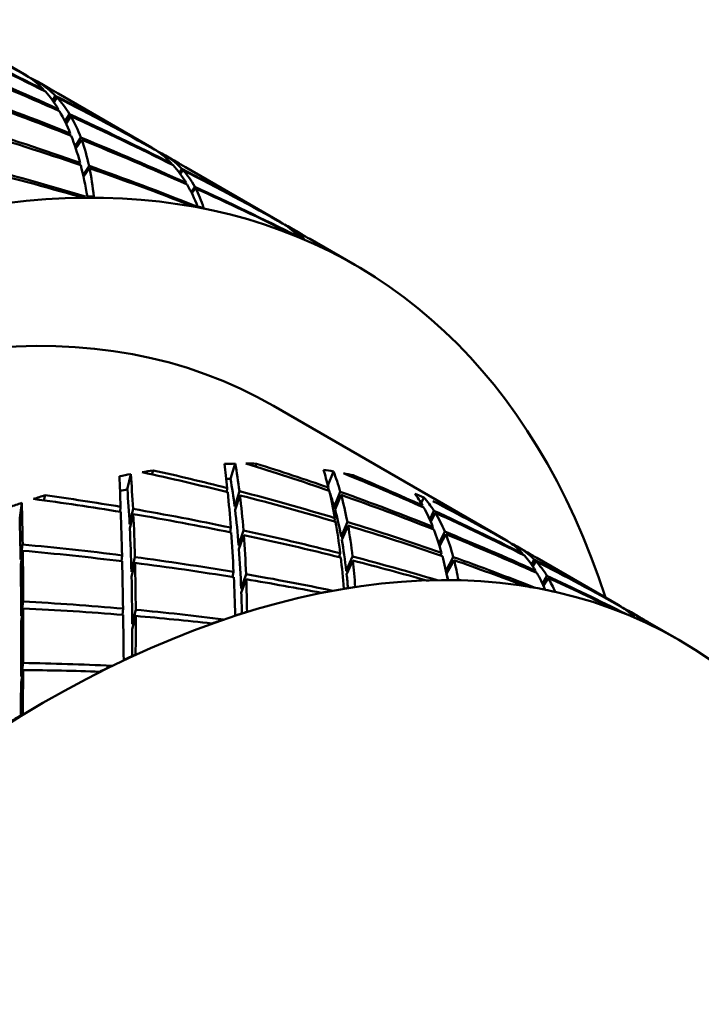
# Model space of a CAD drawing. Header units: inches. Extents: x 0.1 to 33.9, y 0.6 to 21.4.
# Tile 78 of 83: x 26.18 to 26.389, y 13.685 to 13.987. Entities that reach past the tile are written whole.
import ezdxf

# ---------------------------------------------------------------- set-up
doc = ezdxf.new("R2010")
doc.units = ezdxf.units.IN
doc.header["$MEASUREMENT"] = 0
doc.layers.add('Visible (ANSI)', color=7, linetype='Continuous', lineweight=50)

msp = doc.modelspace()

# ---------------------------------------------------------------- linework, layer by layer
at = {"layer": 'Visible (ANSI)'}
for p, q in [((26.1814, 13.97041), (26.15246, 13.98712)), ((26.1823, 13.96981), (26.18232, 13.96985)), ((26.18788, 13.96667), (26.18524, 13.9682)), ((26.18563, 13.96797), (26.18539, 13.96754)), ((26.18588, 13.9671), (26.1862, 13.96762)), ((26.18732, 13.96534), (26.18742, 13.96557)), ((26.19007, 13.96234), (26.19093, 13.96377)), ((26.19048, 13.96177), (26.19142, 13.96326)), ((26.22052, 13.94783), (26.1918, 13.96441)), ((26.19183, 13.95968), (26.19165, 13.95927)), ((26.19393, 13.95582), (26.19533, 13.95808)), ((26.19571, 13.95744), (26.19424, 13.95518)), ((26.19555, 13.9522), (26.1953, 13.95166)), ((26.19705, 13.94815), (26.1988, 13.95089)), ((26.19906, 13.95017), (26.19726, 13.9475)), ((26.22147, 13.94725), (26.22145, 13.94721)), ((26.22708, 13.94404), (26.22443, 13.94557)), ((26.22454, 13.94497), (26.22481, 13.94535)), ((26.22535, 13.94501), (26.22501, 13.94456)), ((26.19855, 13.94316), (26.19828, 13.94258)), ((26.19948, 13.93942), (26.20131, 13.94219)), ((26.20146, 13.94148), (26.19961, 13.93884)), ((26.22674, 13.94287), (26.22663, 13.94267)), ((26.22902, 13.94016), (26.22985, 13.94127)), ((26.23025, 13.94084), (26.22936, 13.9397)), ((26.25986, 13.92512), (26.23091, 13.94183)), ((26.23117, 13.93697), (26.231, 13.93667)), ((26.23267, 13.93425), (26.23382, 13.93576)), ((26.23407, 13.93529), (26.23289, 13.93382)), ((26.26081, 13.92454), (26.26079, 13.92451)), ((26.26639, 13.92134), (26.26288, 13.92337)), ((26.26314, 13.92286), (26.26334, 13.9231)), ((26.26371, 13.92286), (26.26347, 13.92259)), ((26.28303, 13.91174), (26.26918, 13.91974)), ((26.25803, 13.86844), (26.32928, 13.8273)), ((26.24477, 13.84599), (26.24623, 13.8507)), ((26.25243, 13.84981), (26.25276, 13.85068)), ((26.21308, 13.84276), (26.21414, 13.84745)), ((26.22066, 13.8474), (26.22103, 13.84862)), ((26.27472, 13.84402), (26.27641, 13.84831)), ((26.28224, 13.8466), (26.28248, 13.8471)), ((26.18745, 13.8394), (26.18779, 13.84098)), ((26.24361, 13.84198), (26.2438, 13.84319)), ((26.24753, 13.84223), (26.24607, 13.83751)), ((26.2462, 13.83646), (26.2477, 13.84094)), ((26.2747, 13.84249), (26.2749, 13.84331)), ((26.27852, 13.84204), (26.27667, 13.83738)), ((26.2769, 13.83658), (26.27879, 13.84107)), ((26.18001, 13.83403), (26.18064, 13.83864)), ((26.2109, 13.83587), (26.21102, 13.83744)), ((26.30336, 13.83858), (26.30421, 13.84033)), ((26.30368, 13.8374), (26.30381, 13.83783)), ((26.30962, 13.83781), (26.3097, 13.83796)), ((26.21483, 13.83679), (26.21377, 13.8321)), ((26.21383, 13.83079), (26.21491, 13.83519)), ((26.3073, 13.83624), (26.306, 13.83355)), ((26.30631, 13.83285), (26.30771, 13.83558)), ((26.27663, 13.83293), (26.2769, 13.83396)), ((26.2788, 13.82824), (26.28069, 13.83281)), ((26.27898, 13.82729), (26.2809, 13.83165)), ((26.24465, 13.8296), (26.2449, 13.83102)), ((26.24729, 13.82561), (26.24878, 13.83019)), ((26.24738, 13.82439), (26.2489, 13.82871)), ((26.30675, 13.83065), (26.30696, 13.83128)), ((26.30878, 13.82613), (26.31062, 13.8298)), ((26.30902, 13.82533), (26.31096, 13.82897)), ((26.18092, 13.82583), (26.18029, 13.82122)), ((26.33008, 13.82676), (26.33009, 13.82681)), ((26.18031, 13.81966), (26.18095, 13.82392)), ((26.21131, 13.82071), (26.21146, 13.8225)), ((26.27852, 13.82314), (26.2782, 13.82196)), ((26.30962, 13.82327), (26.30933, 13.82247)), ((26.33314, 13.82507), (26.33503, 13.82398)), ((26.33342, 13.82491), (26.33315, 13.82445)), ((26.33364, 13.82399), (26.33399, 13.82456)), ((26.33451, 13.82277), (26.33462, 13.82301)), ((26.21434, 13.81745), (26.21541, 13.82198)), ((26.21437, 13.81597), (26.21546, 13.82019)), ((26.28036, 13.81772), (26.28227, 13.82217)), ((26.28241, 13.8209), (26.28047, 13.81667)), ((26.31099, 13.81764), (26.31326, 13.82198)), ((26.31351, 13.82102), (26.31117, 13.81681)), ((26.33725, 13.81974), (26.33812, 13.82121)), ((26.33765, 13.81916), (26.33862, 13.8207)), ((26.33895, 13.82172), (26.36396, 13.80728)), ((26.24574, 13.8174), (26.24545, 13.81584)), ((26.24806, 13.8123), (26.24957, 13.81674)), ((26.33853, 13.81778), (26.33835, 13.81737)), ((26.34062, 13.81389), (26.34204, 13.81618)), ((26.24963, 13.81515), (26.24811, 13.811)), ((26.34242, 13.81554), (26.34093, 13.81324)), ((26.18046, 13.80391), (26.18111, 13.80832)), ((26.18047, 13.80218), (26.18112, 13.80621)), ((26.21178, 13.80613), (26.21161, 13.80422)), ((26.21458, 13.80143), (26.21566, 13.80577)), ((26.36481, 13.80676), (26.36479, 13.80672)), ((26.36786, 13.80445), (26.36816, 13.80485)), ((26.36789, 13.80501), (26.36978, 13.80392)), ((26.3687, 13.80451), (26.36833, 13.80402)), ((26.21567, 13.80388), (26.21458, 13.79987)), ((26.37363, 13.8017), (26.3826, 13.79652)), ((26.18044, 13.78526), (26.18109, 13.78945)), ((26.18108, 13.78726), (26.18043, 13.78347))]:
    msp.add_line(p, q, dxfattribs=at)
for centre, major_axis, ratio, start_param, end_param in [((26.01452, 13.5576), (-0.49075, 0.37426), 0.708771, 4.902399, 4.959553), ((25.95685, 13.5909), (-0.54567, 0.2868), 0.714766, 4.673589, 4.730191), ((26.01452, 13.5576), (-0.52699, 0.31972), 0.715207, 4.816062, 4.872664), ((25.95685, 13.5909), (-0.57369, 0.22816), 0.706841, 4.588279, 4.644698), ((26.06255, 13.52987), (-0.22047, -0.38187), 0.57735, 2.660754, 6.764024), ((26.01452, 13.5576), (-0.55856, 0.26147), 0.712441, 4.728395, 4.784815), ((25.95685, 13.5909), (-0.5949, 0.17169), 0.690615, 4.510625, 4.567227), ((26.01452, 13.5576), (-0.16384, -0.41428), 0.226337, 3.09762, 3.108092), ((26.01452, 13.5576), (-0.16384, -0.41428), 0.226337, 3.034788, 3.09139), ((25.95685, 13.5909), (0.22888, 0.37701), 0.242756, 0.001105, 0.026461), ((26.01452, 13.5576), (-0.49075, 0.37426), 0.708771, 4.888247, 4.896169), ((25.95685, 13.5909), (0.22888, 0.37701), 0.242756, 6.221641, 6.278061), ((25.95685, 13.5909), (-0.54567, 0.2868), 0.714766, 4.656887, 4.667359), ((26.01452, 13.5576), (-0.58368, 0.20336), 0.700785, 4.645803, 4.702406), ((26.01452, 13.5576), (-0.16384, -0.41428), 0.226337, 2.971956, 3.028375), ((25.95685, 13.5909), (-0.60966, 0.11988), 0.667546, 4.443699, 4.500853), ((26.01452, 13.5576), (-0.52699, 0.31972), 0.715207, 4.75323, 4.809649), ((25.95685, 13.5909), (-0.57369, 0.22816), 0.706841, 4.525264, 4.581866), ((25.95685, 13.5909), (0.22888, 0.37701), 0.242756, 6.158627, 6.215229), ((26.01452, 13.5576), (-0.16384, -0.41428), 0.226337, 2.909124, 2.965726), ((26.01452, 13.5576), (-0.55856, 0.26147), 0.712441, 4.665563, 4.722165), ((25.95685, 13.5909), (0.22888, 0.37701), 0.242756, 6.095243, 6.152397), ((25.95685, 13.5909), (-0.5949, 0.17169), 0.690615, 4.447241, 4.504395), ((26.01452, 13.5576), (-0.60201, 0.14869), 0.681413, 4.572903, 4.630057), ((25.95685, 13.5909), (-0.61895, 0.07371), 0.639196, 4.388064, 4.44615), ((26.01452, 13.5576), (-0.16384, -0.41428), 0.226337, 2.846292, 2.903446), ((26.01452, 13.5576), (-0.58368, 0.20336), 0.700785, 4.582972, 4.640126), ((25.95685, 13.5909), (-0.60966, 0.11988), 0.667546, 4.379935, 4.438021), ((25.95685, 13.5909), (0.22888, 0.37701), 0.242756, 6.031479, 6.089565), ((26.01452, 13.5576), (-0.20509, -0.39073), 0.241884, 3.121383, 3.131854), ((26.01452, 13.5576), (-0.20509, -0.39073), 0.241884, 3.058551, 3.115153), ((25.95685, 13.5909), (0.27014, 0.35297), 0.2301, 0.025749, 0.051454), ((26.01452, 13.5576), (-0.52699, 0.31972), 0.715207, 4.739151, 4.747), ((25.95685, 13.5909), (0.27014, 0.35297), 0.2301, 6.245551, 6.302705), ((25.95685, 13.5909), (-0.57369, 0.22816), 0.706841, 4.508563, 4.519034), ((26.01452, 13.5576), (-0.61427, 0.09927), 0.655884, 4.512633, 4.569691), ((25.95685, 13.5909), (-0.62383, 0.03307), 0.606903, 4.347301, 4.402181), ((26.01452, 13.5576), (-0.16384, -0.41428), 0.226337, 2.784488, 2.841546), ((26.01452, 13.5576), (-0.60201, 0.14869), 0.681413, 4.5111, 4.568158), ((25.95685, 13.5909), (-0.61895, 0.07371), 0.639196, 4.328439, 4.383318), ((25.95685, 13.5909), (0.22888, 0.37701), 0.242756, 5.971854, 6.026733), ((26.01452, 13.5576), (-0.20509, -0.39073), 0.241884, 2.995719, 3.052873), ((26.01452, 13.5576), (-0.55856, 0.26147), 0.712441, 4.602731, 4.659885), ((25.95685, 13.5909), (-0.5949, 0.17169), 0.690615, 4.383478, 4.441564), ((25.95685, 13.5909), (0.27014, 0.35297), 0.2301, 6.181787, 6.239873), ((26.01452, 13.5576), (-0.20509, -0.39073), 0.241884, 2.933915, 2.990973), ((26.01452, 13.5576), (-0.58368, 0.20336), 0.700785, 4.521168, 4.578226), ((25.95685, 13.5909), (-0.60966, 0.11988), 0.667546, 4.32031, 4.375189), ((25.95685, 13.5909), (0.27014, 0.35297), 0.2301, 6.122162, 6.177041), ((26.04075, 13.54246), (0.24633, 0.36659), 0.544477, 0.362751, 0.369676), ((26.04075, 13.54246), (-0.25249, -0.36279), 0.570421, 3.506493, 3.513417), ((26.06255, 13.52987), (-0.19547, -0.33857), 0.57735, 3.141593, 6.283185), ((26.04075, 13.54246), (0.24847, 0.36528), 0.550411, 0.24063, 0.247555), ((26.04075, 13.54246), (-0.25291, -0.36252), 0.577515, 3.382094, 3.389019), ((26.01452, 13.5576), (-0.24683, -0.36658), 0.239463, 3.147666, 3.158138), ((26.01452, 13.5576), (-0.24683, -0.36658), 0.239463, 3.085863, 3.14292), ((25.95685, 13.5909), (0.3095, 0.3299), 0.201383, 0.041372, 0.064555), ((26.01452, 13.5576), (-0.55856, 0.26147), 0.712441, 4.589614, 4.597986), ((25.95685, 13.5909), (-0.5949, 0.17169), 0.690615, 4.36826, 4.378732), ((25.95685, 13.5909), (0.3095, 0.3299), 0.201383, 6.264932, 6.319812), ((26.04075, 13.54246), (-0.25024, -0.3642), 0.556772, 3.259644, 3.266569), ((26.04075, 13.54246), (-0.25284, -0.36255), 0.584649, 3.256942, 3.263866), ((26.14417, 13.48275), (-0.16803, -0.35388), 0.599719, 3.424691, 3.437888), ((26.18132, 13.4613), (0.04863, 0.42289), 0.103421, 5.850913, 5.893863), ((26.13065, 13.49056), (-0.09623, -0.39525), 0.178158, 2.709076, 2.758172), ((26.13065, 13.49056), (0.52745, -0.15222), 0.690615, 1.495518, 1.544614), ((26.14417, 13.48275), (-0.16634, -0.35482), 0.585834, 3.396337, 3.409535), ((26.18132, 13.4613), (0.49522, -0.23182), 0.712441, 1.712466, 1.755416), ((26.14417, 13.48275), (-0.16961, -0.35303), 0.606244, 3.552609, 3.565807), ((26.18132, 13.4613), (0.02142, 0.4389), 0.050217, 5.74425, 5.7872), ((26.13065, 13.49056), (-0.06515, -0.41323), 0.132224, 2.584697, 2.633793), ((26.14417, 13.48275), (-0.16695, -0.35448), 0.592878, 3.522453, 3.53565), ((26.13065, 13.49056), (0.54053, -0.10629), 0.667546, 1.491975, 1.541071), ((26.18132, 13.4613), (0.51749, -0.1803), 0.700785, 1.692706, 1.735656), ((26.18132, 13.4613), (0.07822, 0.40563), 0.152918, 5.968527, 6.011477), ((26.14417, 13.48275), (-0.16695, -0.35448), 0.592878, 3.297692, 3.310889), ((26.13065, 13.49056), (-0.12998, -0.37599), 0.214631, 2.84542, 2.894516), ((26.13065, 13.49056), (0.50864, -0.20229), 0.706841, 1.510157, 1.559253), ((26.14417, 13.48275), (-0.16621, -0.35491), 0.578704, 3.271052, 3.284249), ((26.18132, 13.4613), (0.46723, -0.28346), 0.715207, 1.737301, 1.780251), ((26.14417, 13.48275), (-0.16589, -0.34936), 0.599719, 3.425316, 3.430475), ((26.13065, 13.49056), (-0.095, -0.3902), 0.178158, 2.707887, 2.757546), ((26.14417, 13.48275), (-0.16803, -0.35388), 0.599719, 3.649451, 3.662649), ((26.18132, 13.4613), (0.53374, -0.13183), 0.681413, 1.682638, 1.725588), ((26.14417, 13.48275), (-0.16744, -0.34851), 0.606244, 3.553235, 3.561845), ((26.13065, 13.49056), (-0.06432, -0.40794), 0.132224, 2.583508, 2.633168), ((26.18132, 13.4613), (0.04863, 0.42289), 0.103421, 5.788081, 5.843862), ((26.18132, 13.4613), (0.51749, -0.1803), 0.700785, 1.629875, 1.685655), ((26.13065, 13.49056), (-0.09623, -0.39525), 0.178158, 2.646425, 2.702025), ((26.13065, 13.49056), (0.54053, -0.10629), 0.667546, 1.429324, 1.484924), ((26.13065, 13.49056), (-0.12832, -0.37119), 0.214631, 2.88307, 2.888439), ((26.18132, 13.4613), (0.07822, 0.40563), 0.152918, 5.905695, 5.961476), ((26.13065, 13.49056), (-0.12832, -0.37119), 0.214631, 2.844231, 2.878127), ((26.18132, 13.4613), (0.49522, -0.23182), 0.712441, 1.649634, 1.705415), ((26.13065, 13.49056), (-0.12998, -0.37599), 0.214631, 2.782769, 2.838369), ((26.13065, 13.49056), (0.52745, -0.15222), 0.690615, 1.432867, 1.488467), ((26.18132, 13.4613), (0.11047, 0.3871), 0.195302, 6.098131, 6.141081), ((26.14417, 13.48275), (-0.16634, -0.35482), 0.585834, 3.171576, 3.184774), ((26.14417, 13.48275), (-0.17165, -0.35191), 0.612336, 3.681461, 3.694659), ((26.13065, 13.49056), (-0.03663, -0.42995), 0.080773, 2.471983, 2.52108), ((26.13065, 13.49056), (0.54877, -0.06535), 0.639196, 1.500104, 1.549201), ((26.18132, 13.4613), (0.51087, -0.178), 0.700785, 1.685986, 1.686844), ((26.18132, 13.4613), (0.48889, -0.22885), 0.712441, 1.705641, 1.706604), ((26.13065, 13.49056), (-0.16592, -0.35553), 0.237296, 2.991824, 3.04092), ((26.13065, 13.49056), (0.48379, -0.25427), 0.714766, 1.532817, 1.581914), ((26.14417, 13.48275), (-0.16654, -0.35474), 0.571596, 3.146533, 3.15973), ((26.18132, 13.4613), (0.4351, -0.33182), 0.708771, 1.760807, 1.803756), ((26.18132, 13.4613), (0.02142, 0.4389), 0.050217, 5.681418, 5.737199), ((26.18132, 13.4613), (0.53374, -0.13183), 0.681413, 1.619806, 1.675587), ((26.13065, 13.49056), (-0.06515, -0.41323), 0.132224, 2.522047, 2.577646), ((26.13065, 13.49056), (0.54877, -0.06535), 0.639196, 1.437454, 1.493053), ((26.13065, 13.49056), (-0.095, -0.3902), 0.178158, 2.645239, 2.702025), ((26.13065, 13.49056), (-0.12832, -0.37119), 0.214631, 2.781582, 2.838369), ((26.18132, 13.4613), (0.11047, 0.3871), 0.195302, 6.035299, 6.09108), ((26.18132, 13.4613), (0.46723, -0.28346), 0.715207, 1.674469, 1.73025), ((26.13065, 13.49056), (-0.16592, -0.35553), 0.237296, 2.929173, 2.984773), ((26.13065, 13.49056), (0.50864, -0.20229), 0.706841, 1.447506, 1.503106), ((26.13065, 13.49056), (-0.03617, -0.42445), 0.080773, 2.470794, 2.520454), ((26.18132, 13.4613), (0.52692, -0.13014), 0.681413, 1.676077, 1.676776), ((26.18132, 13.4613), (0.07822, 0.40563), 0.152918, 5.842864, 5.898463), ((26.18132, 13.4613), (0.51749, -0.1803), 0.700785, 1.567043, 1.622642), ((26.13065, 13.49056), (0.54053, -0.10629), 0.667546, 1.366311, 1.422092), ((26.13065, 13.49056), (-0.12998, -0.37599), 0.214631, 2.719756, 2.775537), ((26.13065, 13.49056), (-0.06432, -0.40794), 0.132224, 2.52086, 2.577646), ((26.18132, 13.4613), (0.04863, 0.42289), 0.103421, 5.72525, 5.780849), ((26.18132, 13.4613), (0.53374, -0.13183), 0.681413, 1.556975, 1.612574), ((26.13065, 13.49056), (0.54877, -0.06535), 0.639196, 1.374441, 1.430221), ((26.13065, 13.49056), (-0.09623, -0.39525), 0.178158, 2.583412, 2.639193), ((26.18132, 13.4613), (0.11047, 0.3871), 0.195302, 5.972467, 6.028067), ((26.18132, 13.4613), (0.49522, -0.23182), 0.712441, 1.586803, 1.642402), ((26.13065, 13.49056), (0.52745, -0.15222), 0.690615, 1.369854, 1.425635), ((26.13065, 13.49056), (-0.16592, -0.35553), 0.237296, 2.86616, 2.921941), ((26.18132, 13.4613), (0.54462, -0.08801), 0.655884, 1.62134, 1.677121), ((26.18132, 13.4613), (0.52692, -0.13014), 0.681413, 1.612848, 1.613761), ((26.18132, 13.4613), (0.51087, -0.178), 0.700785, 1.622816, 1.623829), ((26.13065, 13.49056), (-0.12832, -0.37119), 0.214631, 2.718567, 2.775537), ((26.18132, 13.4613), (0.14526, 0.36731), 0.226337, 6.239212, 6.249684), ((26.18132, 13.4613), (0.14526, 0.36731), 0.226337, 6.17638, 6.232161), ((26.13065, 13.49056), (-0.20293, -0.33426), 0.242756, 3.143519, 3.17086), ((26.13065, 13.49056), (-0.03663, -0.42995), 0.080773, 2.409333, 2.464932), ((26.13065, 13.49056), (0.55309, -0.02932), 0.606903, 1.456316, 1.511915), ((26.13065, 13.49056), (-0.095, -0.3902), 0.178158, 2.582223, 2.639193), ((26.13065, 13.49056), (-0.1638, -0.35099), 0.237296, 2.903039, 2.905082), ((26.18132, 13.4613), (0.11047, 0.3871), 0.195302, 5.91632, 5.965416), ((26.18132, 13.4613), (0.4351, -0.33182), 0.708771, 1.746173, 1.753755), ((26.13065, 13.49056), (-0.20293, -0.33426), 0.242756, 3.080868, 3.136468), ((26.13065, 13.49056), (0.48379, -0.25427), 0.714766, 1.515294, 1.525766), ((26.18132, 13.4613), (0.14526, 0.36731), 0.226337, 6.113549, 6.169148), ((26.18132, 13.4613), (0.53765, -0.08689), 0.655884, 1.677833, 1.67831), ((26.13065, 13.49056), (-0.03617, -0.42445), 0.080773, 2.408146, 2.464932), ((26.18132, 13.4613), (0.02142, 0.4389), 0.050217, 5.618586, 5.674186), ((26.18132, 13.4613), (0.54462, -0.08801), 0.655884, 1.558508, 1.614108), ((26.13065, 13.49056), (0.55309, -0.02932), 0.606903, 1.393303, 1.449084), ((26.13065, 13.49056), (-0.06515, -0.41323), 0.132224, 2.459034, 2.514814), ((26.18132, 13.4613), (0.07822, 0.40563), 0.152918, 5.786716, 5.835812), ((26.18132, 13.4613), (0.53374, -0.13183), 0.681413, 1.500827, 1.549923), ((26.13065, 13.49056), (0.54877, -0.06535), 0.639196, 1.32444, 1.367389), ((26.13065, 13.49056), (-0.12998, -0.37599), 0.214631, 2.669755, 2.712705), ((26.18132, 13.4613), (0.51749, -0.1803), 0.700785, 1.510895, 1.559991), ((26.13065, 13.49056), (0.54053, -0.10629), 0.667546, 1.31631, 1.35926), ((26.13065, 13.49056), (-0.16592, -0.35553), 0.237296, 2.816159, 2.859109), ((26.18132, 13.4613), (0.46723, -0.28346), 0.715207, 1.611637, 1.667237), ((26.13065, 13.49056), (0.50864, -0.20229), 0.706841, 1.384493, 1.440274), ((26.13065, 13.49056), (-0.20293, -0.33426), 0.242756, 3.017855, 3.073636), ((26.18132, 13.4613), (0.53765, -0.08689), 0.655884, 1.614544, 1.615294), ((26.18132, 13.4613), (0.54462, -0.08801), 0.655884, 1.502361, 1.551457), ((26.18132, 13.4613), (0.52692, -0.13014), 0.681413, 1.550101, 1.551112), ((26.13065, 13.49056), (-0.12832, -0.37119), 0.214631, 2.68969, 2.712705), ((26.18132, 13.4613), (0.51087, -0.178), 0.700785, 1.560132, 1.561091), ((26.13065, 13.49056), (-0.1638, -0.35099), 0.237296, 2.845339, 2.858104), ((26.18132, 13.4613), (0.14526, 0.36731), 0.226337, 6.057401, 6.106497), ((26.18132, 13.4613), (0.49522, -0.23182), 0.712441, 1.530655, 1.579751), ((26.13065, 13.49056), (-0.06432, -0.40794), 0.132224, 2.457845, 2.514814), ((26.18132, 13.4613), (0.04863, 0.42289), 0.103421, 5.669102, 5.718198), ((26.13065, 13.49056), (0.55309, -0.02932), 0.606903, 1.343302, 1.386252), ((26.13065, 13.49056), (-0.09623, -0.39525), 0.178158, 2.533411, 2.576361), ((26.1678, 13.46911), (-0.2203, -0.32386), 0.550411, 3.513543, 3.526741), ((26.1678, 13.46911), (0.22306, 0.32216), 0.563473, 0.351023, 0.364221), ((26.13065, 13.49056), (0.52745, -0.15222), 0.690615, 1.319853, 1.362803), ((26.13065, 13.49056), (-0.20293, -0.33426), 0.242756, 2.967855, 3.010804), ((26.18132, 13.4613), (0.53765, -0.08689), 0.655884, 1.551725, 1.552646), ((26.13065, 13.49056), (-0.095, -0.3902), 0.178158, 2.548518, 2.576361), ((26.1678, 13.46911), (-0.2184, -0.32502), 0.544477, 3.635664, 3.648861), ((26.1678, 13.46911), (0.22186, 0.3229), 0.556772, 0.474133, 0.48733), ((26.1678, 13.46911), (0.22186, 0.3229), 0.556772, 0.249372, 0.26257), ((26.1678, 13.46911), (0.22386, 0.32166), 0.570421, 0.227307, 0.240504), ((26.18132, 13.4613), (0.55107, -0.04924), 0.625689, 1.571432, 1.627031), ((26.18132, 13.4613), (0.18183, 0.34642), 0.241884, 6.262975, 6.273447), ((26.13065, 13.49056), (-0.03663, -0.42995), 0.080773, 2.34632, 2.4021), ((26.13065, 13.49056), (0.55421, 0.00236), 0.571667, 1.42139, 1.477171), ((26.18132, 13.4613), (0.02142, 0.4389), 0.050217, 5.562439, 5.611535), ((26.18132, 13.4613), (0.55107, -0.04924), 0.625689, 1.515284, 1.564381), ((26.1678, 13.46911), (-0.2203, -0.32386), 0.550411, 3.738304, 3.751502), ((26.1678, 13.46911), (0.22306, 0.32216), 0.563473, 0.126262, 0.13946), ((26.18132, 13.4613), (0.18183, 0.34642), 0.241884, 6.206828, 6.255924), ((26.13065, 13.49056), (-0.23951, -0.31294), 0.2301, 3.168163, 3.195839), ((26.18132, 13.4613), (0.46723, -0.28346), 0.715207, 1.597077, 1.604586), ((26.13065, 13.49056), (0.50864, -0.20229), 0.706841, 1.36697, 1.377442), ((26.13065, 13.49056), (-0.23951, -0.31294), 0.2301, 3.118163, 3.161112), ((26.13065, 13.49056), (-0.03617, -0.42445), 0.080773, 2.345131, 2.4021), ((26.18132, 13.4613), (0.54402, -0.04861), 0.625689, 1.627701, 1.628218), ((26.18132, 13.4613), (0.54402, -0.04861), 0.625689, 1.564803, 1.56557), ((26.13065, 13.49056), (-0.06515, -0.41323), 0.132224, 2.409033, 2.451982), ((26.13065, 13.49056), (0.55421, 0.00236), 0.571667, 1.371389, 1.414339), ((26.1678, 13.46911), (-0.21619, -0.32636), 0.539051, 3.757396, 3.770594), ((26.1678, 13.46911), (0.22423, 0.32141), 0.577515, 0.102909, 0.116106), ((26.13065, 13.49056), (-0.06432, -0.40794), 0.132224, 2.421213, 2.451982), ((26.1678, 13.46911), (-0.2184, -0.32502), 0.544477, 3.860425, 3.873622), ((26.18132, 13.4613), (0.55393, -0.01516), 0.592024, 1.538318, 1.587415), ((26.13065, 13.49056), (-0.03663, -0.42995), 0.080773, 2.296319, 2.339268), ((26.13065, 13.49056), (0.55262, 0.03034), 0.534175, 1.407184, 1.450133), ((26.1678, 13.46911), (-0.21371, -0.32785), 0.534205, 3.878805, 3.892003), ((26.13065, 13.49056), (-0.03617, -0.42445), 0.080773, 2.306576, 2.339268), ((26.18132, 13.4613), (0.54685, -0.01497), 0.592024, 1.588069, 1.588604), ((26.1678, 13.46911), (-0.21619, -0.32636), 0.539051, 3.982157, 3.995355)]:
    msp.add_ellipse(centre, major_axis=major_axis, ratio=ratio, start_param=start_param, end_param=end_param, dxfattribs=at)
msp.add_ellipse((26.18713, 13.45795), major_axis=(-0.19547, -0.33857), ratio=0.57735, dxfattribs=at)

doc.saveas('drawing.dxf')
